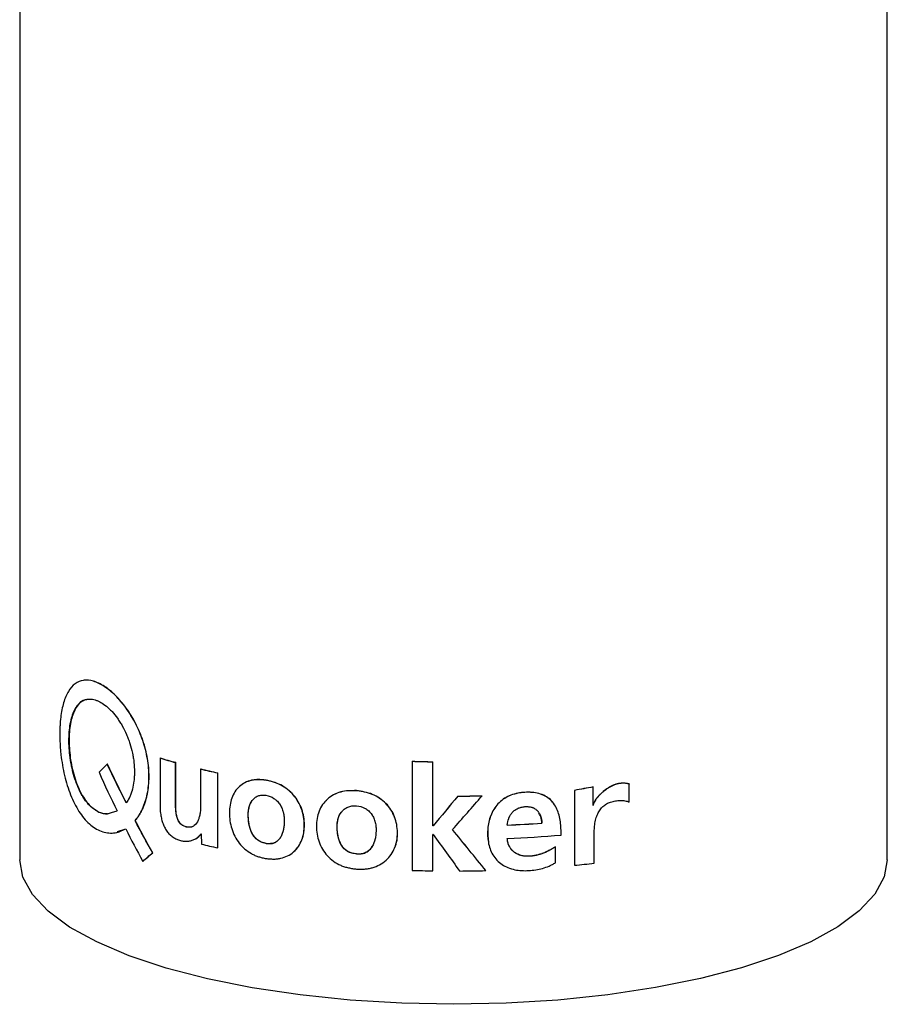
# Paper-space layout '_Dimetric' of a CAD drawing. Header units: millimetres. Extents: x -91 to 85, y -8 to 349.
# Tile 1 of 3: x -23 to 23, y -8 to 45. Entities that reach past the tile are written whole.
import ezdxf

# ---------------------------------------------------------------- set-up
doc = ezdxf.new("R2010")
doc.units = ezdxf.units.MM

psp = doc.layouts.new('_Dimetric')

# ---------------------------------------------------------------- linework, layer by layer
at = {"color": 7, "linetype": 'Continuous', "lineweight": 25}
for p, q in [((-23, 126.808), (-23, 0)), ((23, 0), (23, 52.398)), ((-15.553, 5.394), (-15.56, 5.391)), ((-15.56, 5.391), (-15.56, 2.886)), ((-2.189, 5.222), (-2.19, 5.219)), ((-18.349, 5.066), (-18.357, 5.064)), ((-14.728, 5.153), (-14.734, 5.151)), ((-14.734, 3.03), (-14.734, 5.151)), ((-14.728, 3.033), (-14.728, 5.153)), ((-13.402, 4.811), (-13.408, 4.809)), ((-13.408, 4.809), (-13.408, 2.866)), ((-2.19, 5.219), (-2.19, -0.564)), ((-1.097, 1.796), (-1.097, 5.196)), ((-1.097, 5.196), (-1.097, 5.193)), ((-1.097, 1.792), (-1.097, 5.193)), ((-12.497, 4.606), (-12.502, 4.603)), ((-12.502, 0.632), (-12.502, 4.603)), ((-12.497, 0.635), (-12.497, 4.606)), ((-9.94, 4.221), (-9.944, 4.218)), ((-5.146, 3.662), (-5.148, 3.659)), ((6.41, 3.679), (6.41, -0.292)), ((6.41, 3.679), (6.413, 3.676)), ((6.413, 3.676), (6.413, -0.295)), ((7.397, 3.862), (7.4, 3.858)), ((7.4, 2.876), (7.4, 3.858)), ((9.308, 4.016), (9.312, 4.013)), ((9.312, 3.06), (9.312, 4.013)), ((0.228, 3.376), (0.228, 3.372)), ((1.519, 3.392), (1.52, 3.389)), ((-14.728, 3.033), (-14.734, 3.03)), ((-18.806, 2.528), (-18.814, 2.526)), ((-18.141, 2.496), (-17.836, 2.587)), ((-17.813, 1.49), (-17.373, 1.639)), ((-16.873, 2.073), (-16.88, 2.07)), ((-1.097, 1.796), (-1.097, 1.792)), ((-1.08, 1.795), (-1.081, 1.792)), ((4.689, 1.94), (4.691, 1.937)), ((-13.375, 1.37), (-13.361, 0.827)), ((-1.097, -0.587), (-1.097, 1.341)), ((-1.097, -0.59), (-1.097, 1.337)), ((7.458, -0.185), (7.458, 1.273)), ((-12.497, 0.635), (-12.502, 0.632)), ((-9.94, 0.867), (-9.944, 0.864)), ((5.407, 0.683), (5.41, 0.68)), ((5.41, -0.16), (5.41, 0.68)), ((-15.947, 0.369), (-15.954, 0.367)), ((-5.146, 0.308), (-5.148, 0.305)), ((-16.471, -0.086), (-16.478, -0.088)), ((6.41, -0.292), (6.413, -0.295)), ((-1.097, -0.587), (-1.097, -0.59)), ((1.715, -0.574), (1.716, -0.578))]:
    psp.add_line(p, q, dxfattribs=at)
at = {"color": 7, "linetype": 'Continuous', "lineweight": 25, "flags": 128}
for points in [[(-1.08, 1.795), (-1.082, 1.795), (-1.084, 1.795), (-1.086, 1.795), (-1.088, 1.795), (-1.09, 1.796), (-1.092, 1.796), (-1.094, 1.796), (-1.097, 1.796)], [(-1.081, 1.792), (-1.083, 1.792), (-1.085, 1.792), (-1.087, 1.792), (-1.089, 1.792), (-1.091, 1.792), (-1.093, 1.792), (-1.095, 1.792), (-1.097, 1.792)], [(-1.081, 1.337), (-1.083, 1.337), (-1.085, 1.337), (-1.087, 1.337), (-1.089, 1.337), (-1.091, 1.337), (-1.093, 1.337), (-1.095, 1.337), (-1.097, 1.337)], [(23, 0), (22.835, -0.916), (22.338, -1.826), (21.515, -2.711), (20.377, -3.555), (18.943, -4.348), (17.233, -5.077), (15.271, -5.733), (13.087, -6.305), (10.712, -6.784), (8.18, -7.165), (5.529, -7.442), (2.798, -7.61), (0.026, -7.667), (-2.747, -7.612), (-5.479, -7.446), (-8.132, -7.172), (-10.666, -6.792), (-13.044, -6.314), (-15.232, -5.744), (-17.199, -5.09), (-18.914, -4.362), (-20.353, -3.571), (-21.496, -2.727), (-22.325, -1.843), (-22.829, -0.933), (-23, -0.009), (-23, 0)]]:
    psp.add_lwpolyline(points, dxfattribs=at)
at = {"color": 7, "linetype": 'Continuous', "lineweight": 25}
for centre, radius, start, end in [((-5.837, 37.193), 33.254, 253.001, 254.482), ((-5.835, 37.182), 33.24, 253.001, 254.482), ((-0.007, 73.708), 68.521, 268.17506, 269.08917), ((-3.652, 45.656), 41.996, 256.567, 257.8343), ((-3.65, 45.641), 41.978, 256.567, 257.8343), ((-0.007, 73.735), 68.551, 268.17506, 269.08917), ((0.001, 72.228), 68.853, 270.18889, 271.26333), ((0.001, 72.255), 68.883, 270.18889, 271.26333), ((0.089, 68.292), 66.511, 272.37943, 273.96604), ((0.089, 68.317), 66.539, 272.37943, 273.96604), ((0.129, 66.856), 65.786, 272.37165, 274.86728), ((-3.632, 41.774), 42.087, 256.6341, 257.8335), ((0.56, 60.247), 60.825, 275.52231, 276.51228), ((-0.007, 67.952), 68.551, 268.17506, 269.08917), ((0.002, 68.233), 68.832, 270.2702, 271.42692)]:
    psp.add_arc(centre, radius, start, end, dxfattribs=at)
for points, knots in [([(-16.88, 2.07), (-16.844, 2.118), (-16.771, 2.213), (-16.631, 2.411), (-16.421, 2.808), (-16.207, 3.475), (-16.119, 4.387), (-16.201, 5.357), (-16.451, 6.329), (-16.846, 7.248), (-17.35, 8.066), (-17.922, 8.737), (-18.52, 9.223), (-19.1, 9.5), (-19.628, 9.551), (-20.078, 9.367), (-20.434, 8.96), (-20.647, 8.451), (-20.767, 7.962), (-20.832, 7.558), (-20.859, 7.202), (-20.87, 6.897), (-20.874, 6.743), (-20.877, 6.654)], [0, 0, 0, 0, 0.015654, 0.031284, 0.062549, 0.12499, 0.187439, 0.249983, 0.312443, 0.374914, 0.43739, 0.499871, 0.562359, 0.624857, 0.687343, 0.749841, 0.812339, 0.874804, 0.906138, 0.937456, 0.968668, 0.981706, 1, 1, 1, 1]), ([(-16.873, 2.073), (-16.849, 2.104), (-16.827, 2.132), (-16.8, 2.168), (-16.792, 2.179), (-16.781, 2.194), (-16.777, 2.199), (-16.772, 2.206), (-16.771, 2.208), (-16.768, 2.211), (-16.768, 2.212), (-16.767, 2.214), (-16.766, 2.214), (-16.765, 2.215), (-16.765, 2.215), (-16.745, 2.243), (-16.726, 2.269), (-16.7, 2.307), (-16.692, 2.319), (-16.68, 2.337), (-16.676, 2.343), (-16.668, 2.355), (-16.665, 2.36), (-16.629, 2.417), (-16.597, 2.47), (-16.552, 2.554), (-16.537, 2.583), (-16.508, 2.642), (-16.493, 2.674), (-16.424, 2.827), (-16.376, 2.954), (-16.313, 3.152), (-16.293, 3.219), (-16.258, 3.356), (-16.242, 3.424), (-16.171, 3.781), (-16.141, 4.082), (-16.139, 4.716), (-16.166, 5.036), (-16.277, 5.685), (-16.36, 6.007), (-16.576, 6.639), (-16.706, 6.943), (-17.007, 7.525), (-17.173, 7.794), (-17.534, 8.293), (-17.723, 8.515), (-18.114, 8.902), (-18.312, 9.063), (-18.706, 9.318), (-18.897, 9.409), (-19.269, 9.519), (-19.443, 9.536), (-19.606, 9.513), (-19.606, 9.513), (-19.607, 9.513)], [0, 0, 0, 0, 0.0078125, 0.0078125, 0.0117188, 0.0117188, 0.0136719, 0.0136719, 0.0146484, 0.0146484, 0.0151367, 0.0151367, 0.0153809, 0.0153809, 0.015625, 0.015625, 0.0234375, 0.0234375, 0.0273438, 0.0273438, 0.0292969, 0.0292969, 0.03125, 0.03125, 0.046875, 0.046875, 0.0546875, 0.0546875, 0.0625, 0.0625, 0.09375, 0.09375, 0.109375, 0.109375, 0.125, 0.125, 0.1875, 0.1875, 0.25, 0.25, 0.3125, 0.3125, 0.375, 0.375, 0.4375, 0.4375, 0.5, 0.5, 0.5625, 0.5625, 0.625, 0.625, 0.6875, 0.6875, 0.6875211, 0.6875211, 0.6875211, 0.6875211]), ([(-18.814, 2.526), (-18.88, 2.566), (-18.929, 2.596), (-18.962, 2.618), (-18.964, 2.618), (-18.965, 2.619), (-18.966, 2.62), (-18.969, 2.622), (-18.97, 2.623), (-18.975, 2.626), (-18.979, 2.628), (-18.989, 2.635), (-18.995, 2.639), (-19.014, 2.652), (-19.027, 2.66), (-19.063, 2.685), (-19.085, 2.701), (-19.109, 2.719), (-19.113, 2.722), (-19.119, 2.727), (-19.122, 2.729), (-19.131, 2.736), (-19.138, 2.741), (-19.156, 2.755), (-19.168, 2.765), (-19.203, 2.794), (-19.225, 2.813), (-19.252, 2.838), (-19.258, 2.844), (-19.269, 2.854), (-19.275, 2.86), (-19.291, 2.876), (-19.303, 2.888), (-19.336, 2.922), (-19.359, 2.947), (-19.392, 2.985), (-19.402, 2.997), (-19.423, 3.022), (-19.434, 3.035), (-19.465, 3.075), (-19.486, 3.102), (-19.548, 3.187), (-19.589, 3.248), (-19.64, 3.329), (-19.649, 3.344), (-19.668, 3.376), (-19.678, 3.392), (-19.706, 3.441), (-19.725, 3.474), (-19.779, 3.575), (-19.814, 3.644), (-19.981, 4), (-20.091, 4.313), (-20.198, 4.733), (-20.218, 4.816), (-20.254, 4.984), (-20.27, 5.069), (-20.315, 5.323), (-20.338, 5.493), (-20.372, 5.837), (-20.382, 6.004), (-20.39, 6.333), (-20.387, 6.494), (-20.361, 6.967), (-20.318, 7.253), (-20.232, 7.57), (-20.213, 7.632), (-20.172, 7.749), (-20.15, 7.804), (-20.08, 7.963), (-20.027, 8.057), (-19.938, 8.181), (-19.906, 8.221), (-19.84, 8.291), (-19.806, 8.322), (-19.7, 8.407), (-19.624, 8.449), (-19.46, 8.506), (-19.374, 8.52), (-19.194, 8.519), (-19.1, 8.504), (-18.977, 8.466), (-18.953, 8.458), (-18.904, 8.44), (-18.88, 8.43), (-18.806, 8.398), (-18.756, 8.372), (-18.605, 8.287), (-18.503, 8.217), (-18.353, 8.093), (-18.302, 8.048), (-18.202, 7.954), (-18.153, 7.904), (-18.007, 7.744), (-17.913, 7.627), (-17.774, 7.433), (-17.731, 7.368), (-17.645, 7.233), (-17.603, 7.163), (-17.482, 6.949), (-17.407, 6.798), (-17.303, 6.56), (-17.271, 6.482), (-17.211, 6.321), (-17.182, 6.241), (-17.103, 5.995), (-17.058, 5.829), (-17.018, 5.637), (-17.013, 5.617), (-17.005, 5.576), (-17.001, 5.555), (-16.989, 5.493), (-16.982, 5.452), (-16.962, 5.327), (-16.951, 5.244), (-16.925, 4.994), (-16.916, 4.827), (-16.916, 4.617), (-16.917, 4.574), (-16.919, 4.491), (-16.921, 4.45), (-16.928, 4.328), (-16.934, 4.249), (-16.96, 4.018), (-16.986, 3.873), (-17.023, 3.728), (-17.026, 3.718), (-17.03, 3.7), (-17.033, 3.69), (-17.04, 3.663), (-17.046, 3.645), (-17.061, 3.592), (-17.072, 3.558), (-17.106, 3.458), (-17.131, 3.397), (-17.164, 3.326), (-17.171, 3.312), (-17.185, 3.285), (-17.192, 3.27), (-17.215, 3.228), (-17.231, 3.199), (-17.25, 3.168), (-17.25, 3.168), (-17.251, 3.167), (-17.251, 3.166), (-17.252, 3.164), (-17.253, 3.163), (-17.255, 3.16), (-17.257, 3.157), (-17.261, 3.15), (-17.265, 3.144), (-17.275, 3.128), (-17.283, 3.116), (-17.308, 3.076), (-17.328, 3.046), (-17.351, 3.011)], [0, 0, 0, 0, 0.015625, 0.015625, 0.015869, 0.015869, 0.016113, 0.016113, 0.016602, 0.016602, 0.017578, 0.017578, 0.019531, 0.019531, 0.023438, 0.023438, 0.03125, 0.03125, 0.032227, 0.032227, 0.033203, 0.033203, 0.035156, 0.035156, 0.039062, 0.039062, 0.046875, 0.046875, 0.048828, 0.048828, 0.050781, 0.050781, 0.054688, 0.054688, 0.0625, 0.0625, 0.066406, 0.066406, 0.070312, 0.070312, 0.078125, 0.078125, 0.09375, 0.09375, 0.097656, 0.097656, 0.101562, 0.101562, 0.109375, 0.109375, 0.125, 0.125, 0.1875, 0.1875, 0.203125, 0.203125, 0.21875, 0.21875, 0.25, 0.25, 0.28125, 0.28125, 0.3125, 0.3125, 0.375, 0.375, 0.390625, 0.390625, 0.40625, 0.40625, 0.4375, 0.4375, 0.453125, 0.453125, 0.46875, 0.46875, 0.5, 0.5, 0.53125, 0.53125, 0.5625, 0.5625, 0.570312, 0.570312, 0.578125, 0.578125, 0.59375, 0.59375, 0.625, 0.625, 0.640625, 0.640625, 0.65625, 0.65625, 0.6875, 0.6875, 0.703125, 0.703125, 0.71875, 0.71875, 0.75, 0.75, 0.765625, 0.765625, 0.78125, 0.78125, 0.8125, 0.8125, 0.816406, 0.816406, 0.820312, 0.820312, 0.828125, 0.828125, 0.84375, 0.84375, 0.875, 0.875, 0.882812, 0.882812, 0.890625, 0.890625, 0.90625, 0.90625, 0.9375, 0.9375, 0.939453, 0.939453, 0.941406, 0.941406, 0.945312, 0.945312, 0.953125, 0.953125, 0.96875, 0.96875, 0.972656, 0.972656, 0.976562, 0.976562, 0.984375, 0.984375, 0.984619, 0.984619, 0.984863, 0.984863, 0.985352, 0.985352, 0.986328, 0.986328, 0.988281, 0.988281, 0.992188, 0.992188, 1, 1, 1, 1]), ([(-19.434, 8.478), (-19.469, 8.48), (-19.685, 8.49), (-19.979, 8.17), (-20.268, 7.549), (-20.395, 6.673), (-20.372, 5.675), (-20.195, 4.64), (-19.864, 3.694), (-19.395, 2.91), (-19.003, 2.655), (-18.806, 2.528)], [0, 0, 0, 0, 0.022989, 0.144896, 0.266798, 0.388744, 0.510731, 0.632703, 0.754718, 0.876809, 1, 1, 1, 1]), ([(-20.877, 6.654), (-20.874, 6.564), (-20.87, 6.385), (-20.86, 6.115), (-20.843, 5.842), (-20.806, 5.474), (-20.738, 5.011), (-20.589, 4.282), (-20.321, 3.414), (-19.876, 2.526), (-19.321, 1.858), (-18.791, 1.53), (-18.351, 1.418), (-18.073, 1.408), (-17.854, 1.443), (-17.694, 1.494), (-17.538, 1.561), (-17.433, 1.611), (-17.381, 1.636)], [0, 0, 0, 0, 0.03135, 0.0626256, 0.0938308, 0.1250806, 0.1877331, 0.2503109, 0.3751477, 0.4999456, 0.6247549, 0.7495789, 0.8121908, 0.8748776, 0.9061485, 0.9373656, 0.9686459, 1, 1, 1, 1]), ([(-9.944, 4.218), (-10.009, 4.224), (-10.141, 4.236), (-10.4, 4.251), (-10.716, 4.221), (-11.062, 4.096), (-11.362, 3.895), (-11.599, 3.615), (-11.763, 3.276), (-11.859, 2.893), (-11.89, 2.484), (-11.863, 2.063), (-11.768, 1.643), (-11.604, 1.24), (-11.367, 0.869), (-11.066, 0.555), (-10.775, 0.351), (-10.527, 0.228), (-10.335, 0.159), (-10.141, 0.106), (-10.01, 0.077), (-9.944, 0.062)], [0, 0, 0, 0, 0.031346, 0.062572, 0.12489, 0.187508, 0.249968, 0.311749, 0.374971, 0.436162, 0.499978, 0.563963, 0.624923, 0.687418, 0.749889, 0.812378, 0.875002, 0.906241, 0.937385, 0.968632, 1, 1, 1, 1]), ([(-9.94, 4.221), (-9.983, 4.225), (-10.022, 4.228), (-10.071, 4.233), (-10.086, 4.234), (-10.106, 4.236), (-10.113, 4.236), (-10.122, 4.237), (-10.125, 4.237), (-10.129, 4.238), (-10.131, 4.238), (-10.133, 4.238), (-10.134, 4.238), (-10.172, 4.241), (-10.207, 4.243), (-10.255, 4.245), (-10.271, 4.246), (-10.294, 4.247), (-10.301, 4.247), (-10.312, 4.247), (-10.316, 4.247), (-10.323, 4.247), (-10.326, 4.247), (-10.396, 4.248), (-10.461, 4.245), (-10.554, 4.236), (-10.585, 4.232), (-10.646, 4.222), (-10.675, 4.217), (-10.766, 4.196), (-10.825, 4.179), (-10.94, 4.138), (-10.995, 4.114), (-11.05, 4.086)], [0, 0, 0, 0, 0.015625, 0.015625, 0.0234375, 0.0234375, 0.0273438, 0.0273438, 0.0292969, 0.0292969, 0.0302734, 0.0302734, 0.03125, 0.03125, 0.046875, 0.046875, 0.0546875, 0.0546875, 0.0585938, 0.0585938, 0.0605469, 0.0605469, 0.0625, 0.0625, 0.09375, 0.09375, 0.109375, 0.109375, 0.125, 0.125, 0.15625, 0.15625, 0.1875, 0.1875, 0.1875, 0.1875]), ([(-9.944, 0.062), (-9.878, 0.056), (-9.746, 0.043), (-9.548, 0.033), (-9.351, 0.04), (-9.095, 0.081), (-8.79, 0.19), (-8.468, 0.404), (-8.211, 0.697), (-8.032, 1.045), (-7.928, 1.434), (-7.898, 1.846), (-7.932, 2.267), (-8.038, 2.683), (-8.217, 3.077), (-8.474, 3.436), (-8.794, 3.736), (-9.157, 3.973), (-9.483, 4.105), (-9.746, 4.173), (-9.878, 4.203), (-9.944, 4.218)], [0, 0, 0, 0, 0.031366, 0.062614, 0.093759, 0.124997, 0.18762, 0.25011, 0.312581, 0.375076, 0.435987, 0.50002, 0.563812, 0.625029, 0.688236, 0.750031, 0.812492, 0.875109, 0.937428, 0.968655, 1, 1, 1, 1]), ([(-8.501, 0.403), (-8.492, 0.409), (-8.377, 0.484), (-8.212, 0.705), (-7.965, 1.164), (-7.863, 1.848), (-7.973, 2.552), (-8.213, 3.08), (-8.47, 3.439), (-8.79, 3.738), (-9.274, 4.059), (-9.674, 4.156), (-9.94, 4.221)], [0, 0, 0, 0, 0.006672, 0.089577, 0.172522, 0.337694, 0.502981, 0.586873, 0.668879, 0.751764, 0.834848, 1, 1, 1, 1]), ([(-5.148, 3.659), (-5.219, 3.66), (-5.361, 3.662), (-5.642, 3.658), (-5.987, 3.603), (-6.365, 3.451), (-6.694, 3.226), (-6.956, 2.928), (-7.137, 2.576), (-7.243, 2.186), (-7.277, 1.774), (-7.247, 1.355), (-7.142, 0.943), (-6.961, 0.553), (-6.7, 0.2), (-6.368, -0.09), (-6.051, -0.272), (-5.781, -0.376), (-5.572, -0.43), (-5.361, -0.468), (-5.219, -0.487), (-5.148, -0.497)], [0, 0, 0, 0, 0.031346, 0.062572, 0.12489, 0.187508, 0.249968, 0.311748, 0.374971, 0.436162, 0.499978, 0.563964, 0.624923, 0.687418, 0.749889, 0.812378, 0.875002, 0.906241, 0.937385, 0.968632, 1, 1, 1, 1]), ([(-5.146, 3.662), (-5.431, 3.662), (-5.86, 3.662), (-6.359, 3.451), (-6.633, 3.281), (-6.749, 3.141), (-6.782, 3.101)], [0, 0, 0, 0, 0.45435, 0.682943, 0.910977, 1, 1, 1, 1]), ([(-5.148, -0.497), (-5.077, -0.498), (-4.934, -0.5), (-4.721, -0.495), (-4.51, -0.473), (-4.235, -0.412), (-3.909, -0.28), (-3.566, -0.042), (-3.294, 0.271), (-3.104, 0.632), (-2.995, 1.029), (-2.963, 1.444), (-2.999, 1.862), (-3.11, 2.27), (-3.3, 2.651), (-3.572, 2.99), (-3.913, 3.265), (-4.301, 3.475), (-4.651, 3.582), (-4.934, 3.63), (-5.077, 3.649), (-5.148, 3.659)], [0, 0, 0, 0, 0.031366, 0.062614, 0.093759, 0.124997, 0.18762, 0.25011, 0.312581, 0.375076, 0.435987, 0.50002, 0.563812, 0.625029, 0.688235, 0.750031, 0.812492, 0.875109, 0.937428, 0.968655, 1, 1, 1, 1]), ([(-3.129, 0.618), (-3.124, 0.627), (-2.992, 0.875), (-2.94, 1.453), (-3.043, 2.144), (-3.299, 2.654), (-3.571, 2.993), (-3.911, 3.268), (-4.428, 3.552), (-4.859, 3.618), (-5.146, 3.662)], [0, 0, 0, 0, 0.007211, 0.20538, 0.403688, 0.50434, 0.602729, 0.702172, 0.801854, 1, 1, 1, 1]), ([(9.308, 4.016), (9.293, 4.019), (9.269, 4.023), (9.226, 4.033), (9.213, 4.036), (9.197, 4.04), (9.191, 4.041), (9.184, 4.043), (9.182, 4.043), (9.177, 4.044), (9.176, 4.044), (9.151, 4.049), (9.128, 4.052), (9.093, 4.055), (9.081, 4.056), (9.064, 4.057), (9.058, 4.058), (9.046, 4.058), (9.039, 4.058), (9.012, 4.059), (8.989, 4.058), (8.953, 4.057), (8.941, 4.056), (8.916, 4.055), (8.904, 4.054), (8.863, 4.05), (8.837, 4.047), (8.801, 4.042), (8.79, 4.041), (8.767, 4.037), (8.757, 4.036), (8.701, 4.025), (8.655, 4.014), (8.584, 3.991), (8.56, 3.983), (8.523, 3.969), (8.511, 3.964), (8.493, 3.956), (8.486, 3.954), (8.474, 3.948), (8.467, 3.945), (8.417, 3.923), (8.373, 3.902), (8.306, 3.865), (8.283, 3.852), (8.249, 3.832), (8.238, 3.825), (8.215, 3.812), (8.203, 3.804), (8.107, 3.743), (8.024, 3.682), (7.9, 3.581), (7.861, 3.546), (7.804, 3.493), (7.785, 3.475), (7.758, 3.448), (7.749, 3.439), (7.735, 3.425), (7.731, 3.42), (7.722, 3.411), (7.718, 3.407), (7.674, 3.361), (7.638, 3.32), (7.589, 3.259), (7.574, 3.239), (7.552, 3.209), (7.544, 3.199), (7.534, 3.184), (7.531, 3.179), (7.525, 3.172), (7.524, 3.169), (7.52, 3.164), (7.519, 3.163), (7.447, 3.053), (7.407, 2.96), (7.397, 2.88)], [0, 0, 0, 0, 0.03125, 0.03125, 0.046875, 0.046875, 0.054688, 0.054688, 0.058594, 0.058594, 0.0625, 0.0625, 0.09375, 0.09375, 0.109375, 0.109375, 0.117188, 0.117188, 0.125, 0.125, 0.15625, 0.15625, 0.171875, 0.171875, 0.1875, 0.1875, 0.21875, 0.21875, 0.234375, 0.234375, 0.25, 0.25, 0.3125, 0.3125, 0.34375, 0.34375, 0.359375, 0.359375, 0.367188, 0.367188, 0.375, 0.375, 0.4375, 0.4375, 0.46875, 0.46875, 0.484375, 0.484375, 0.5, 0.5, 0.625, 0.625, 0.6875, 0.6875, 0.71875, 0.71875, 0.734375, 0.734375, 0.742188, 0.742188, 0.75, 0.75, 0.8125, 0.8125, 0.84375, 0.84375, 0.859375, 0.859375, 0.867188, 0.867188, 0.871094, 0.871094, 0.875, 0.875, 1, 1, 1, 1]), ([(9.312, 4.013), (9.303, 4.015), (9.28, 4.019), (9.235, 4.029), (9.155, 4.048), (9.038, 4.059), (8.894, 4.051), (8.702, 4.028), (8.462, 3.949), (8.193, 3.8), (7.983, 3.646), (7.826, 3.509), (7.713, 3.398), (7.61, 3.281), (7.524, 3.166), (7.461, 3.06), (7.418, 2.966), (7.406, 2.905), (7.4, 2.876)], [0, 0, 0, 0, 0.013248, 0.031277, 0.062555, 0.125054, 0.187588, 0.250135, 0.37494, 0.499907, 0.62492, 0.688186, 0.750003, 0.815292, 0.875055, 0.922754, 0.964037, 1, 1, 1, 1]), ([(-9.944, 0.864), (-10.273, 0.917), (-10.515, 1.093), (-10.677, 1.395), (-10.679, 1.398), (-10.683, 1.406), (-10.685, 1.411), (-10.692, 1.423), (-10.696, 1.431), (-10.708, 1.456), (-10.716, 1.474), (-10.739, 1.526), (-10.753, 1.562), (-10.792, 1.674), (-10.814, 1.755), (-10.833, 1.845), (-10.834, 1.849), (-10.835, 1.858), (-10.836, 1.862), (-10.839, 1.876), (-10.841, 1.885), (-10.846, 1.912), (-10.849, 1.93), (-10.858, 1.986), (-10.863, 2.024), (-10.876, 2.139), (-10.881, 2.219), (-10.884, 2.311), (-10.884, 2.323), (-10.884, 2.344), (-10.885, 2.354), (-10.885, 2.384), (-10.885, 2.404), (-10.884, 2.441), (-10.884, 2.458), (-10.883, 2.483), (-10.882, 2.491), (-10.881, 2.51), (-10.88, 2.519), (-10.877, 2.566), (-10.872, 2.603), (-10.864, 2.658), (-10.861, 2.675), (-10.854, 2.713), (-10.85, 2.732), (-10.811, 2.9), (-10.756, 3.028), (-10.674, 3.141), (-10.668, 3.149), (-10.657, 3.163), (-10.652, 3.17), (-10.635, 3.191), (-10.623, 3.204), (-10.588, 3.242), (-10.563, 3.264), (-10.484, 3.326), (-10.426, 3.359), (-10.331, 3.395), (-10.3, 3.404), (-10.234, 3.418), (-10.2, 3.423), (-10.096, 3.432), (-10.022, 3.428), (-9.944, 3.416)], [0, 0, 0, 0, 0.25, 0.25, 0.253906, 0.253906, 0.257812, 0.257812, 0.265625, 0.265625, 0.28125, 0.28125, 0.3125, 0.3125, 0.375, 0.375, 0.378906, 0.378906, 0.382812, 0.382812, 0.390625, 0.390625, 0.40625, 0.40625, 0.4375, 0.4375, 0.5, 0.5, 0.507812, 0.507812, 0.515625, 0.515625, 0.53125, 0.53125, 0.546875, 0.546875, 0.554688, 0.554688, 0.5625, 0.5625, 0.59375, 0.59375, 0.609375, 0.609375, 0.625, 0.625, 0.75, 0.75, 0.757812, 0.757812, 0.765625, 0.765625, 0.78125, 0.78125, 0.8125, 0.8125, 0.875, 0.875, 0.90625, 0.90625, 0.9375, 0.9375, 1, 1, 1, 1]), ([(-9.94, 0.867), (-9.975, 0.873), (-10.044, 0.886), (-10.145, 0.918), (-10.239, 0.959), (-10.327, 1.008), (-10.409, 1.067), (-10.484, 1.135), (-10.553, 1.213), (-10.616, 1.299), (-10.692, 1.427), (-10.77, 1.609), (-10.83, 1.836), (-10.866, 2.071), (-10.881, 2.301), (-10.88, 2.532), (-10.847, 2.754), (-10.782, 2.961), (-10.696, 3.115), (-10.61, 3.221), (-10.558, 3.266), (-10.532, 3.288)], [0, 0, 0, 0, 0.03762, 0.0733837, 0.1076592, 0.1408638, 0.1734561, 0.2059207, 0.2387478, 0.2724118, 0.3073529, 0.3803064, 0.4609245, 0.5348736, 0.6146182, 0.6914521, 0.7682577, 0.8469706, 0.9217894, 0.9615377, 1, 1, 1, 1]), ([(-9.944, 3.416), (-9.786, 3.39), (-9.644, 3.335), (-9.502, 3.24), (-9.485, 3.228), (-9.454, 3.205), (-9.439, 3.192), (-9.393, 3.154), (-9.365, 3.127), (-9.282, 3.04), (-9.233, 2.974), (-9.183, 2.893), (-9.178, 2.885), (-9.169, 2.868), (-9.164, 2.86), (-9.15, 2.834), (-9.141, 2.817), (-9.115, 2.764), (-9.099, 2.728), (-9.069, 2.653), (-9.056, 2.614), (-9.038, 2.555), (-9.032, 2.534), (-9.023, 2.497), (-9.018, 2.478), (-9.006, 2.421), (-8.999, 2.383), (-8.99, 2.324), (-8.987, 2.305), (-8.984, 2.275), (-8.983, 2.265), (-8.981, 2.248), (-8.981, 2.239), (-8.975, 2.161), (-8.973, 2.083), (-8.976, 1.976), (-8.977, 1.956), (-8.979, 1.916), (-8.98, 1.896), (-8.985, 1.838), (-8.988, 1.799), (-9.002, 1.688), (-9.014, 1.617), (-9.03, 1.547), (-9.032, 1.541), (-9.034, 1.531), (-9.035, 1.526), (-9.039, 1.511), (-9.042, 1.502), (-9.049, 1.473), (-9.055, 1.454), (-9.072, 1.399), (-9.085, 1.364), (-9.126, 1.264), (-9.158, 1.204), (-9.196, 1.148), (-9.199, 1.143), (-9.204, 1.136), (-9.207, 1.132), (-9.215, 1.121), (-9.221, 1.114), (-9.237, 1.093), (-9.248, 1.08), (-9.283, 1.041), (-9.308, 1.017), (-9.386, 0.954), (-9.444, 0.92), (-9.631, 0.848), (-9.777, 0.837), (-9.944, 0.864)], [0, 0, 0, 0, 0.125, 0.125, 0.140625, 0.140625, 0.15625, 0.15625, 0.1875, 0.1875, 0.25, 0.25, 0.257812, 0.257812, 0.265625, 0.265625, 0.28125, 0.28125, 0.3125, 0.3125, 0.34375, 0.34375, 0.359375, 0.359375, 0.375, 0.375, 0.40625, 0.40625, 0.421875, 0.421875, 0.429688, 0.429688, 0.4375, 0.4375, 0.5, 0.5, 0.515625, 0.515625, 0.53125, 0.53125, 0.5625, 0.5625, 0.625, 0.625, 0.628906, 0.628906, 0.632812, 0.632812, 0.640625, 0.640625, 0.65625, 0.65625, 0.6875, 0.6875, 0.75, 0.75, 0.753906, 0.753906, 0.757812, 0.757812, 0.765625, 0.765625, 0.78125, 0.78125, 0.8125, 0.8125, 0.875, 0.875, 1, 1, 1, 1]), ([(5.711, 1.307), (5.708, 1.425), (5.702, 1.661), (5.672, 2.017), (5.604, 2.361), (5.491, 2.695), (5.323, 2.995), (5.085, 3.247), (4.784, 3.43), (4.441, 3.536), (4.071, 3.58), (3.692, 3.571), (3.315, 3.515), (2.954, 3.397), (2.628, 3.213), (2.348, 2.965), (2.126, 2.668), (1.914, 2.23), (1.792, 1.636), (1.813, 0.923), (2.002, 0.35), (2.289, -0.034), (2.565, -0.265), (2.89, -0.434), (3.362, -0.572), (3.865, -0.596), (4.358, -0.543), (4.725, -0.467), (5.021, -0.365), (5.245, -0.252), (5.355, -0.191), (5.41, -0.16)], [0, 0, 0, 0, 0.031228, 0.06242, 0.094878, 0.124927, 0.157185, 0.187473, 0.217774, 0.250053, 0.28027, 0.312658, 0.345318, 0.375232, 0.406553, 0.437843, 0.4684, 0.5004, 0.562753, 0.625147, 0.687475, 0.71899, 0.750062, 0.780603, 0.812645, 0.875083, 0.90634, 0.93756, 0.968775, 0.984371, 1, 1, 1, 1]), ([(5.317, 2.974), (5.313, 2.982), (5.254, 3.086), (5.079, 3.247), (4.785, 3.433), (4.32, 3.575), (3.692, 3.597), (3.064, 3.464), (2.624, 3.215), (2.252, 2.883), (1.938, 2.348), (1.782, 1.639), (1.825, 1.166), (1.847, 0.93)], [0, 0, 0, 0, 0.0048715, 0.0689911, 0.1336118, 0.202166, 0.3357503, 0.4689585, 0.5352751, 0.60181, 0.7337767, 0.866708, 1, 1, 1, 1]), ([(8.583, 3.118), (8.627, 3.124), (8.713, 3.135), (8.839, 3.141), (8.965, 3.139), (9.088, 3.126), (9.207, 3.102), (9.278, 3.074), (9.312, 3.06)], [0, 0, 0, 0, 0.1740401, 0.3404708, 0.5000614, 0.6796825, 0.8456529, 1, 1, 1, 1]), ([(-15.56, 2.886), (-15.559, 2.83), (-15.557, 2.72), (-15.546, 2.557), (-15.523, 2.365), (-15.48, 2.148), (-15.405, 1.903), (-15.302, 1.673), (-15.166, 1.464), (-15.003, 1.29), (-14.821, 1.156), (-14.627, 1.06), (-14.429, 0.999), (-14.228, 0.97), (-14.033, 0.98), (-13.846, 1.026), (-13.673, 1.108), (-13.512, 1.221), (-13.421, 1.32), (-13.375, 1.37)], [0, 0, 0, 0, 0.043558, 0.085188, 0.125069, 0.18971, 0.250055, 0.313629, 0.374952, 0.436225, 0.499869, 0.56054, 0.624915, 0.687871, 0.749948, 0.812113, 0.874971, 0.936579, 1, 1, 1, 1]), ([(-13.408, 2.866), (-13.409, 2.819), (-13.41, 2.726), (-13.421, 2.591), (-13.441, 2.434), (-13.476, 2.264), (-13.557, 2.025), (-13.692, 1.824), (-13.892, 1.724), (-14.061, 1.711), (-14.208, 1.743), (-14.322, 1.791), (-14.431, 1.858), (-14.553, 1.985), (-14.646, 2.181), (-14.7, 2.395), (-14.725, 2.608), (-14.734, 2.823), (-14.734, 2.961), (-14.734, 3.03)], [0, 0, 0, 0, 0.042626, 0.084343, 0.125292, 0.190562, 0.250525, 0.374849, 0.436651, 0.499803, 0.562361, 0.594809, 0.62498, 0.685669, 0.74956, 0.806546, 0.874707, 0.937348, 1, 1, 1, 1]), ([(-13.888, 1.738), (-13.914, 1.73), (-13.941, 1.725), (-13.983, 1.722), (-13.998, 1.721), (-14.027, 1.721), (-14.042, 1.721), (-14.085, 1.725), (-14.114, 1.729), (-14.157, 1.738), (-14.171, 1.742), (-14.193, 1.748), (-14.2, 1.75), (-14.215, 1.754), (-14.222, 1.757), (-14.26, 1.77), (-14.29, 1.783), (-14.332, 1.805), (-14.345, 1.813), (-14.365, 1.825), (-14.372, 1.829), (-14.384, 1.838), (-14.39, 1.842), (-14.45, 1.887), (-14.496, 1.935), (-14.556, 2.022), (-14.574, 2.053), (-14.599, 2.103), (-14.607, 2.12), (-14.618, 2.147), (-14.622, 2.156), (-14.627, 2.17), (-14.629, 2.174), (-14.632, 2.181), (-14.632, 2.184), (-14.634, 2.188), (-14.635, 2.191), (-14.656, 2.251), (-14.673, 2.315), (-14.693, 2.42), (-14.699, 2.457), (-14.706, 2.515), (-14.709, 2.534), (-14.712, 2.564), (-14.713, 2.575), (-14.714, 2.59), (-14.715, 2.595), (-14.715, 2.603), (-14.715, 2.605), (-14.716, 2.611), (-14.716, 2.614), (-14.719, 2.647), (-14.721, 2.68), (-14.723, 2.732), (-14.724, 2.75), (-14.725, 2.778), (-14.725, 2.787), (-14.726, 2.801), (-14.726, 2.806), (-14.726, 2.813), (-14.726, 2.816), (-14.726, 2.82), (-14.726, 2.824), (-14.727, 2.876), (-14.728, 2.945), (-14.728, 3.033)], [0.4375045, 0.4375045, 0.4375045, 0.4375045, 0.46875, 0.46875, 0.484375, 0.484375, 0.5, 0.5, 0.53125, 0.53125, 0.546875, 0.546875, 0.5546875, 0.5546875, 0.5625, 0.5625, 0.59375, 0.59375, 0.609375, 0.609375, 0.6171875, 0.6171875, 0.625, 0.625, 0.6875, 0.6875, 0.71875, 0.71875, 0.734375, 0.734375, 0.7421875, 0.7421875, 0.7460938, 0.7460938, 0.7480469, 0.7480469, 0.75, 0.75, 0.8125, 0.8125, 0.84375, 0.84375, 0.859375, 0.859375, 0.8671875, 0.8671875, 0.8710938, 0.8710938, 0.8730469, 0.8730469, 0.875, 0.875, 0.90625, 0.90625, 0.921875, 0.921875, 0.9296875, 0.9296875, 0.9335938, 0.9335938, 0.9355469, 0.9355469, 0.9375, 0.9375, 1, 1, 1, 1]), ([(-5.148, 0.305), (-5.504, 0.333), (-5.768, 0.49), (-5.944, 0.779), (-5.946, 0.783), (-5.951, 0.791), (-5.953, 0.794), (-5.96, 0.806), (-5.965, 0.814), (-5.978, 0.839), (-5.987, 0.855), (-6.011, 0.906), (-6.027, 0.941), (-6.07, 1.05), (-6.094, 1.129), (-6.114, 1.218), (-6.115, 1.221), (-6.117, 1.23), (-6.118, 1.234), (-6.121, 1.248), (-6.123, 1.257), (-6.128, 1.284), (-6.132, 1.302), (-6.141, 1.357), (-6.147, 1.394), (-6.161, 1.508), (-6.167, 1.587), (-6.17, 1.68), (-6.17, 1.691), (-6.171, 1.712), (-6.171, 1.723), (-6.171, 1.753), (-6.171, 1.772), (-6.17, 1.809), (-6.17, 1.827), (-6.169, 1.852), (-6.168, 1.859), (-6.167, 1.878), (-6.166, 1.888), (-6.162, 1.935), (-6.157, 1.973), (-6.149, 2.028), (-6.145, 2.045), (-6.137, 2.084), (-6.133, 2.104), (-6.091, 2.275), (-6.03, 2.407), (-5.941, 2.526), (-5.935, 2.535), (-5.923, 2.55), (-5.917, 2.557), (-5.898, 2.579), (-5.886, 2.593), (-5.847, 2.633), (-5.819, 2.658), (-5.733, 2.726), (-5.671, 2.763), (-5.568, 2.806), (-5.534, 2.818), (-5.463, 2.837), (-5.426, 2.845), (-5.312, 2.861), (-5.232, 2.863), (-5.148, 2.857)], [0, 0, 0, 0, 0.25, 0.25, 0.253906, 0.253906, 0.257812, 0.257812, 0.265625, 0.265625, 0.28125, 0.28125, 0.3125, 0.3125, 0.375, 0.375, 0.378906, 0.378906, 0.382812, 0.382812, 0.390625, 0.390625, 0.40625, 0.40625, 0.4375, 0.4375, 0.5, 0.5, 0.507812, 0.507812, 0.515625, 0.515625, 0.53125, 0.53125, 0.546875, 0.546875, 0.554688, 0.554688, 0.5625, 0.5625, 0.59375, 0.59375, 0.609375, 0.609375, 0.625, 0.625, 0.75, 0.75, 0.757812, 0.757812, 0.765625, 0.765625, 0.78125, 0.78125, 0.8125, 0.8125, 0.875, 0.875, 0.90625, 0.90625, 0.9375, 0.9375, 1, 1, 1, 1]), ([(-5.148, 2.857), (-4.978, 2.844), (-4.824, 2.8), (-4.672, 2.715), (-4.654, 2.705), (-4.62, 2.684), (-4.604, 2.672), (-4.555, 2.638), (-4.524, 2.613), (-4.436, 2.532), (-4.383, 2.47), (-4.329, 2.392), (-4.325, 2.385), (-4.314, 2.369), (-4.309, 2.361), (-4.294, 2.336), (-4.284, 2.32), (-4.256, 2.269), (-4.239, 2.234), (-4.208, 2.161), (-4.194, 2.124), (-4.174, 2.066), (-4.168, 2.045), (-4.158, 2.009), (-4.153, 1.99), (-4.14, 1.934), (-4.132, 1.897), (-4.123, 1.839), (-4.12, 1.82), (-4.117, 1.79), (-4.115, 1.78), (-4.114, 1.763), (-4.113, 1.754), (-4.106, 1.676), (-4.105, 1.599), (-4.108, 1.491), (-4.109, 1.472), (-4.111, 1.432), (-4.113, 1.412), (-4.117, 1.352), (-4.121, 1.314), (-4.136, 1.201), (-4.149, 1.13), (-4.166, 1.058), (-4.167, 1.052), (-4.17, 1.042), (-4.171, 1.037), (-4.175, 1.022), (-4.178, 1.012), (-4.186, 0.983), (-4.192, 0.964), (-4.211, 0.907), (-4.224, 0.871), (-4.268, 0.768), (-4.302, 0.706), (-4.344, 0.646), (-4.347, 0.642), (-4.352, 0.634), (-4.355, 0.63), (-4.364, 0.618), (-4.37, 0.611), (-4.387, 0.589), (-4.4, 0.574), (-4.437, 0.533), (-4.464, 0.507), (-4.547, 0.438), (-4.609, 0.4), (-4.811, 0.314), (-4.968, 0.291), (-5.148, 0.305)], [0, 0, 0, 0, 0.125, 0.125, 0.140625, 0.140625, 0.15625, 0.15625, 0.1875, 0.1875, 0.25, 0.25, 0.257812, 0.257812, 0.265625, 0.265625, 0.28125, 0.28125, 0.3125, 0.3125, 0.34375, 0.34375, 0.359375, 0.359375, 0.375, 0.375, 0.40625, 0.40625, 0.421875, 0.421875, 0.429688, 0.429688, 0.4375, 0.4375, 0.5, 0.5, 0.515625, 0.515625, 0.53125, 0.53125, 0.5625, 0.5625, 0.625, 0.625, 0.628906, 0.628906, 0.632812, 0.632812, 0.640625, 0.640625, 0.65625, 0.65625, 0.6875, 0.6875, 0.75, 0.75, 0.753906, 0.753906, 0.757812, 0.757812, 0.765625, 0.765625, 0.78125, 0.78125, 0.8125, 0.8125, 0.875, 0.875, 1, 1, 1, 1]), ([(2.852, 1.835), (2.864, 1.963), (2.89, 2.081), (2.932, 2.195), (2.935, 2.204), (2.941, 2.219), (2.944, 2.226), (2.954, 2.248), (2.96, 2.263), (2.981, 2.305), (2.995, 2.333), (3.042, 2.412), (3.078, 2.461), (3.127, 2.516), (3.139, 2.529), (3.161, 2.551), (3.173, 2.562), (3.207, 2.593), (3.232, 2.613), (3.308, 2.668), (3.363, 2.699), (3.429, 2.729), (3.436, 2.731), (3.45, 2.737), (3.457, 2.74), (3.478, 2.748), (3.492, 2.753), (3.536, 2.768), (3.565, 2.776), (3.657, 2.798), (3.721, 2.808), (3.822, 2.816), (3.856, 2.817), (3.921, 2.817), (3.953, 2.815), (4.045, 2.807), (4.103, 2.795), (4.163, 2.776), (4.171, 2.774), (4.186, 2.769), (4.193, 2.766), (4.214, 2.758), (4.228, 2.752), (4.269, 2.734), (4.295, 2.719), (4.37, 2.672), (4.415, 2.634), (4.461, 2.584), (4.465, 2.579), (4.474, 2.569), (4.479, 2.564), (4.492, 2.547), (4.5, 2.536), (4.525, 2.502), (4.54, 2.478), (4.583, 2.402), (4.607, 2.346), (4.629, 2.281), (4.629, 2.279), (4.632, 2.272), (4.633, 2.269), (4.636, 2.259), (4.638, 2.252), (4.643, 2.232), (4.647, 2.219), (4.658, 2.178), (4.664, 2.15), (4.68, 2.063), (4.687, 2.001), (4.691, 1.937)], [0, 0, 0, 0, 0.125, 0.125, 0.132812, 0.132812, 0.140625, 0.140625, 0.15625, 0.15625, 0.1875, 0.1875, 0.25, 0.25, 0.265625, 0.265625, 0.28125, 0.28125, 0.3125, 0.3125, 0.375, 0.375, 0.382812, 0.382812, 0.390625, 0.390625, 0.40625, 0.40625, 0.4375, 0.4375, 0.5, 0.5, 0.53125, 0.53125, 0.5625, 0.5625, 0.625, 0.625, 0.632812, 0.632812, 0.640625, 0.640625, 0.65625, 0.65625, 0.6875, 0.6875, 0.75, 0.75, 0.757812, 0.757812, 0.765625, 0.765625, 0.78125, 0.78125, 0.8125, 0.8125, 0.875, 0.875, 0.878906, 0.878906, 0.882812, 0.882812, 0.890625, 0.890625, 0.90625, 0.90625, 0.9375, 0.9375, 1, 1, 1, 1]), ([(7.458, 1.273), (7.459, 1.37), (7.46, 1.564), (7.484, 1.864), (7.539, 2.158), (7.632, 2.427), (7.759, 2.651), (7.919, 2.833), (8.113, 2.972), (8.339, 3.072), (8.499, 3.102), (8.583, 3.118)], [0, 0, 0, 0, 0.125143, 0.250259, 0.383389, 0.500303, 0.601487, 0.696553, 0.791036, 0.890567, 1, 1, 1, 1]), ([(-18.806, 2.528), (-18.648, 2.472), (-18.418, 2.391), (-18.201, 2.473), (-18.133, 2.498)], [0, 0, 0, 0, 0.687053, 1, 1, 1, 1]), ([(-5.146, 0.308), (-5.184, 0.312), (-5.259, 0.32), (-5.368, 0.344), (-5.47, 0.377), (-5.566, 0.42), (-5.655, 0.473), (-5.737, 0.535), (-5.812, 0.607), (-5.88, 0.688), (-5.963, 0.81), (-6.048, 0.986), (-6.114, 1.208), (-6.153, 1.441), (-6.17, 1.67), (-6.169, 1.863), (-6.15, 2.013), (-6.125, 2.137), (-6.085, 2.268), (-6.025, 2.404), (-5.97, 2.483), (-5.944, 2.522)], [0, 0, 0, 0, 0.0408028, 0.0795928, 0.1167692, 0.1527844, 0.1881359, 0.2233491, 0.2589554, 0.2954693, 0.3333683, 0.412499, 0.4999385, 0.5801499, 0.6666414, 0.7499787, 0.7918326, 0.8333421, 0.8909037, 0.9461754, 1, 1, 1, 1]), ([(4.689, 1.94), (4.679, 2.061), (4.663, 2.252), (4.562, 2.41), (4.524, 2.468)], [0, 0, 0, 0, 0.629414, 1, 1, 1, 1]), ([(-13.777, 1.078), (-13.74, 1.089), (-13.58, 1.138), (-13.461, 1.271), (-13.369, 1.372)], [0, 0, 0, 0, 0.2328883, 1, 1, 1, 1]), ([(5.41, 0.68), (5.349, 0.643), (5.232, 0.572), (4.993, 0.443), (4.684, 0.306), (4.29, 0.201), (3.886, 0.165), (3.488, 0.227), (3.198, 0.392), (3.028, 0.584), (2.936, 0.75), (2.874, 0.933), (2.859, 1.06), (2.852, 1.126)], [0, 0, 0, 0, 0.065524, 0.125256, 0.250431, 0.375552, 0.50061, 0.625406, 0.749866, 0.811688, 0.874903, 0.935538, 1, 1, 1, 1]), ([(-9.94, 0.867), (-9.861, 0.859), (-9.711, 0.844), (-9.506, 0.884), (-9.401, 0.954), (-9.353, 0.986)], [0, 0, 0, 0, 0.373038, 0.713347, 1, 1, 1, 1]), ([(-5.146, 0.308), (-5.061, 0.306), (-4.899, 0.302), (-4.67, 0.364), (-4.483, 0.483), (-4.353, 0.608), (-4.316, 0.705), (-4.306, 0.731)], [0, 0, 0, 0, 0.245358, 0.469189, 0.686457, 0.913428, 1, 1, 1, 1]), ([(5.407, 0.683), (5.344, 0.644), (5.283, 0.608), (5.194, 0.557), (5.165, 0.541), (5.122, 0.518), (5.108, 0.51), (5.087, 0.499), (5.08, 0.496), (5.07, 0.49), (5.066, 0.488), (5.059, 0.485), (5.056, 0.483), (4.989, 0.449), (4.925, 0.419), (4.832, 0.379), (4.801, 0.366), (4.755, 0.348), (4.74, 0.342), (4.717, 0.333), (4.709, 0.331), (4.694, 0.325), (4.687, 0.322), (4.613, 0.296), (4.547, 0.276), (4.449, 0.25), (4.416, 0.242), (4.368, 0.231), (4.351, 0.228), (4.327, 0.223), (4.319, 0.222), (4.303, 0.219), (4.295, 0.217), (4.215, 0.203), (4.146, 0.194), (4.046, 0.187), (4.013, 0.185), (3.964, 0.184), (3.948, 0.184), (3.924, 0.184), (3.917, 0.184), (3.901, 0.184), (3.894, 0.184), (3.814, 0.187), (3.746, 0.193), (3.649, 0.211), (3.617, 0.218), (3.57, 0.23), (3.555, 0.234), (3.532, 0.241), (3.524, 0.243), (3.509, 0.248), (3.502, 0.25), (3.365, 0.298), (3.254, 0.362), (3.112, 0.491), (3.07, 0.538), (3.015, 0.616), (2.998, 0.643), (2.974, 0.685), (2.966, 0.699), (2.956, 0.721), (2.952, 0.728), (2.945, 0.743), (2.942, 0.751), (2.939, 0.758)], [0, 0, 0, 0, 0.0625, 0.0625, 0.09375, 0.09375, 0.109375, 0.109375, 0.1171875, 0.1171875, 0.1210938, 0.1210938, 0.125, 0.125, 0.1875, 0.1875, 0.21875, 0.21875, 0.234375, 0.234375, 0.2421875, 0.2421875, 0.25, 0.25, 0.3125, 0.3125, 0.34375, 0.34375, 0.359375, 0.359375, 0.3671875, 0.3671875, 0.375, 0.375, 0.4375, 0.4375, 0.46875, 0.46875, 0.484375, 0.484375, 0.4921875, 0.4921875, 0.5, 0.5, 0.5625, 0.5625, 0.59375, 0.59375, 0.609375, 0.609375, 0.6171875, 0.6171875, 0.625, 0.625, 0.75, 0.75, 0.8125, 0.8125, 0.84375, 0.84375, 0.859375, 0.859375, 0.8671875, 0.8671875, 0.875, 0.875, 0.875, 0.875])]:
    psp.add_open_spline(points, degree=3, knots=knots, dxfattribs=at)
for points in [[(-18.357, 5.064), (-18.505, 4.92), (-18.651, 4.777), (-18.793, 4.634)], [(-17.351, 3.011), (-17.7, 3.691), (-18.036, 4.376), (-18.357, 5.064)], [(-17.343, 3.013), (-17.692, 3.694), (-18.028, 4.378), (-18.349, 5.066)], [(-18.793, 4.634), (-18.488, 3.948), (-18.169, 3.266), (-17.836, 2.587)], [(7.397, 3.862), (7.071, 3.798), (6.742, 3.737), (6.41, 3.679)], [(7.4, 3.858), (7.074, 3.795), (6.745, 3.734), (6.413, 3.676)], [(0.228, 3.372), (-0.208, 2.841), (-0.645, 2.315), (-1.081, 1.792)], [(0.228, 3.376), (-0.208, 2.845), (-0.645, 2.318), (-1.08, 1.795)], [(-0.05, 1.599), (0.473, 2.189), (0.997, 2.786), (1.52, 3.389)], [(-18.346, 2.435), (-18.509, 2.425), (-18.665, 2.456), (-18.814, 2.526)], [(-17.381, 1.636), (-17.09, 1.059), (-16.788, 0.484), (-16.478, -0.088)], [(-15.954, 0.367), (-16.272, 0.932), (-16.58, 1.5), (-16.88, 2.07)], [(-15.947, 0.369), (-16.264, 0.934), (-16.573, 1.502), (-16.873, 2.073)], [(1.715, -0.574), (1.128, 0.144), (0.539, 0.869), (-0.05, 1.602)], [(1.716, -0.578), (1.128, 0.14), (0.539, 0.866), (-0.05, 1.599)], [(-1.081, 1.337), (-0.612, 0.687), (-0.143, 0.042), (0.326, -0.598)], [(-16.478, -0.088), (-16.306, 0.062), (-16.131, 0.214), (-15.954, 0.367)], [(-16.471, -0.086), (-16.299, 0.065), (-16.124, 0.217), (-15.947, 0.369)]]:
    psp.add_open_spline(points, degree=3, dxfattribs=at)

doc.saveas('drawing.dxf')
